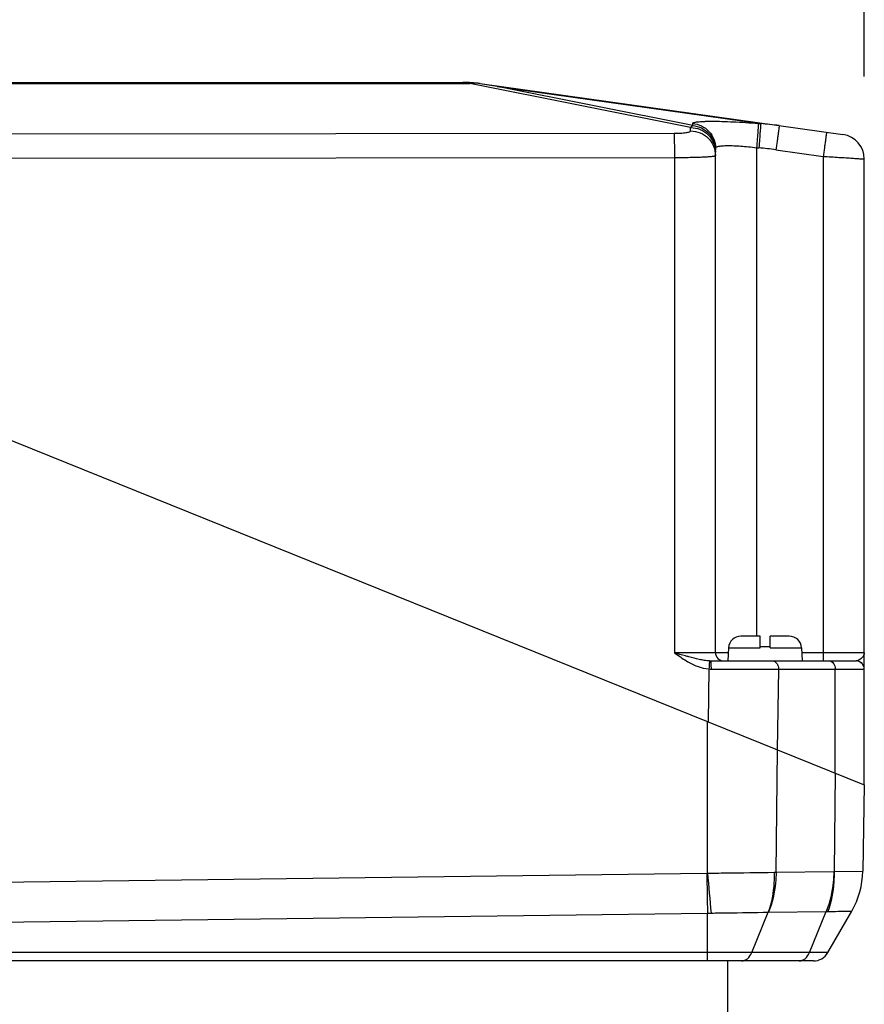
# Model space of a CAD drawing. Header units: millimetres. Extents: x 0 to 420, y 0 to 297.
# Tile 36 of 66: x 182 to 202, y 209 to 233. Entities that reach past the tile are written whole.
import ezdxf

# ---------------------------------------------------------------- set-up
doc = ezdxf.new("R2010")
doc.units = ezdxf.units.MM
doc.header["$LTSCALE"] = 23.1
doc.layers.get('0').update_dxf_attribs({"linetype": 'CONTINUOUS'})
doc.layers.add('COMPONENTS', color=7, linetype='CONTINUOUS')
doc.layers.add('DIMENSION', color=7, linetype='CONTINUOUS')
doc.styles.get("Standard").update_dxf_attribs({"font": 'arial.ttf'})
doc.dimstyles.new('DIMSTYLE_10', dxfattribs={"dimtxt": 3, "dimasz": 3, "dimexe": 0.18, "dimexo": 0.0625, "dimgap": 0.09, "dimtad": 1, "dimdec": 3, "dimlfac": 5, "dimdsep": 46, "dimtxsty": 'STANDARD', "dimblk": '_FILLED', "dimblk1": '_FILLED', "dimblk2": '_FILLED', "dimcen": 0.09, "dimadec": 0, "dimazin": 0, "dimtp": 0.5, "dimtm": 0.5, "dimtfac": 1, "dimtdec": 3, "dimtofl": 0, "dimtmove": 0, "dimatfit": 3, "dimldrblk": '_FILLED', "dimfxl": 1, "dimtolj": 1, "dimarcsym": 0})

# ---------------------------------------------------------------- blocks, each defined once
blk = doc.blocks.new('_FILLED')
at = {"color": 0, "linetype": 'BYBLOCK'}
blk.add_solid([(0, 0), (-1, 0.2), (-1, -0.2)], dxfattribs=at)
blk = doc.blocks.new('*D16')
at = {"layer": 'DIMENSION', "color": 2, "linetype": 'CONTINUOUS'}
for p, q in [((167.16, 230.443), (167.16, 241.302)), ((202.16, 231.446), (202.16, 241.302)), ((167.16, 239.302), (184.66, 239.302)), ((202.16, 239.302), (184.66, 239.302))]:
    blk.add_line(p, q, dxfattribs=at)
at = {"layer": 'DIMENSION', "color": 2, "linetype": 'CONTINUOUS', "xscale": 3, "yscale": 3, "zscale": 3, "rotation": 180}
blk.add_blockref('_FILLED', (167.16, 239.302), dxfattribs=at)
at = {"layer": 'DIMENSION', "color": 2, "linetype": 'CONTINUOUS', "xscale": 3, "yscale": 3, "zscale": 3}
blk.add_blockref('_FILLED', (202.16, 239.302), dxfattribs=at)
at = {"layer": 'DIMENSION', "color": 2, "linetype": 'CONTINUOUS', "insert": (184.66, 243.052), "char_height": 3, "width": 6.99257, "attachment_point": 2, "line_spacing_factor": 0.9}
blk.add_mtext('175', dxfattribs=at)

msp = doc.modelspace()

# ---------------------------------------------------------------- linework, layer by layer
at = {"layer": 'COMPONENTS', "color": 9, "linetype": 'CONTINUOUS'}
for p, q in [((176.69705, 231.27329), (192.62378, 231.27329)), ((192.62378, 231.29748), (192.62378, 231.27329)), ((197.96042, 230.20983), (192.62378, 231.27329)), ((193.28369, 231.19975), (199.65455, 230.30438)), ((198.00954, 230.25801), (193.28369, 231.19975)), ((197.96042, 230.12658), (197.96042, 230.20983)), ((198.00954, 230.25801), (198.00954, 230.30805)), ((199.59907, 230.30893), (199.65455, 230.30438)), ((172.09275, 230.04677), (197.56303, 230.07023)), ((199.55388, 229.72267), (199.55388, 217.90248)), ((199.55388, 229.72267), (199.60935, 229.71813)), ((172.20586, 229.46242), (197.56695, 229.48578)), ((197.56695, 229.48578), (197.56695, 217.49925)), ((200.0227, 229.67215), (201.16695, 229.51133)), ((201.16695, 229.51133), (201.16695, 217.49925)), ((198.87696, 217.61818), (199.64042, 217.61818)), ((199.88042, 217.61818), (200.64387, 217.61818)), ((201.16695, 217.49925), (200.65011, 217.49925)), ((198.40248, 217.1076), (198.38163, 215.82921)), ((198.461, 217.10564), (200.08437, 217.10248)), ((200.08437, 217.10248), (200.05263, 215.15408)), ((200.08437, 217.10248), (202.15995, 217.10248)), ((201.45747, 214.58649), (201.45747, 217.10248)), ((198.36676, 212.16669), (198.36631, 215.8354)), ((200.02698, 212.18746), (200.06336, 215.14975)), ((201.45747, 214.58649), (201.42823, 212.20528)), ((172.12193, 211.83556), (198.3522, 212.16595)), ((199.97771, 212.18711), (200.02698, 212.18746)), ((200.02698, 212.18746), (201.42099, 212.20493)), ((201.42823, 212.20528), (202.12396, 212.21383)), ((172.13741, 210.87048), (198.36631, 211.20085)), ((198.36631, 210.0434), (198.36631, 211.20085)), ((199.4379, 210.2434), (199.83742, 211.22201)), ((199.8448, 211.22236), (201.23881, 211.23983)), ((200.83202, 210.2434), (201.23881, 211.23983)), ((201.23881, 211.23983), (201.28029, 211.24018)), ((201.27589, 210.2434), (172.14835, 210.2434))]:
    msp.add_line(p, q, dxfattribs=at)
at = {"layer": 'COMPONENTS', "color": 7, "linetype": 'CONTINUOUS'}
for p, q in [((176.8702, 231.30248), (192.45064, 231.30248)), ((192.86713, 231.26672), (192.76782, 231.28219)), ((192.86816, 231.27329), (201.64392, 230.03993)), ((198.56042, 217.50248), (198.56042, 229.71209)), ((202.16042, 214.30248), (202.16042, 229.44577)), ((167.16042, 228.4434), (202.16042, 214.30248)), ((199.64042, 217.90248), (199.17655, 217.90248)), ((199.64042, 217.61818), (199.64042, 217.90248)), ((200.34428, 217.90248), (199.88042, 217.90248)), ((199.88042, 217.61818), (199.88042, 217.90248)), ((198.87696, 217.61818), (198.86042, 217.30248)), ((199.88042, 217.64248), (199.64042, 217.64248)), ((200.64387, 217.61818), (200.66042, 217.30248)), ((198.45486, 217.30248), (201.95999, 217.30248)), ((202.16042, 214.30248), (202.12396, 212.21383)), ((201.27589, 210.2434), (201.85632, 211.24873)), ((200.92948, 210.0434), (169.85011, 210.0434)), ((198.86042, 195.60403), (198.86042, 210.0434))]:
    msp.add_line(p, q, dxfattribs=at)
at = {"layer": 'COMPONENTS', "color": 9, "linetype": 'CONTINUOUS'}
for points in [[(201.42099, 212.20493), (201.4222, 212.20495), (201.4234, 212.20499), (201.4246, 212.20504), (201.42581, 212.2051), (201.42702, 212.20518), (201.42823, 212.20528)], [(199.83742, 211.22201), (199.83866, 211.22211), (199.83989, 211.22219), (199.84113, 211.22225), (199.84235, 211.22231), (199.84358, 211.22234), (199.8448, 211.22236)]]:
    msp.add_lwpolyline(points, dxfattribs=at)
at = {"layer": 'COMPONENTS', "color": 7, "linetype": 'CONTINUOUS'}
for centre, radius, start, end in [((192.45064, 228.30248), 3, 82, 90), ((192.53623, 229.78691), 1.51311, 81.195793, 86.682882), ((184.60341, 178.5391), 53.37126, 80.639863, 81.092794), ((201.56042, 229.44577), 0.6, 0, 82), ((199.17655, 217.60248), 0.3, 90, 177), ((200.34428, 217.60248), 0.3, 3, 90), ((198.76042, 217.50248), 0.2, 180, 270.000024), ((200.12426, 212.24873), 1.99999, 330.000178, 359.000126), ((200.92948, 210.4434), 0.4, 270, 330)]:
    msp.add_arc(centre, radius, start, end, dxfattribs=at)
at = {"layer": 'COMPONENTS', "color": 9, "linetype": 'CONTINUOUS'}
for centre, radius, start, end in [((192.82195, 229.23658), 2.04632, 91.515615, 95.557132), ((192.73082, 230.29523), 0.98765, 82.007032, 87.853038), ((199.16251, 223.57262), 6.74972, 81.996636, 85.81955), ((199.0209, 222.54722), 7.19501, 81.996417, 85.308752), ((198.45512, 218.14748), 0.845, 267.292042, 269.982117), ((201.96004, 217.40308), 0.1006, 269.968987, 276.447491), ((201.95996, 217.1025), 0.19998, 359.993971, 89.993954), ((201.96062, 217.10359), 0.19981, 0.048238, 86.925725), ((198.46234, 218.01736), 0.91172, 266.235696, 269.915712), ((198.34979, 212.35545), 0.18951, 270.728987, 275.137304), ((448.13195, 215.33311), 249.79982, 180.72646, 180.9478447), ((408.13538, 231.02622), 210.61471, 185.1374392, 185.4010972), ((198.35372, 218.07576), 6.87492, 270.104892, 270.850515)]:
    msp.add_arc(centre, radius, start, end, dxfattribs=at)
for points, knots in [([(197.96042, 230.20983), (197.96437, 230.2149), (197.97897, 230.23261), (197.99582, 230.24872), (198.00954, 230.25801)], [0, 0, 0, 0, 0.2794531, 1, 1, 1, 1]), ([(197.96042, 230.20983), (198.03843, 230.20983), (198.19592, 230.17902), (198.39533, 230.04701), (198.52909, 229.84951), (198.56042, 229.69298), (198.56042, 229.61567)], [0, 0, 0, 0, 0.25112839, 0.50159718, 0.75113036, 1, 1, 1, 1]), ([(198.00954, 230.30805), (198.00954, 230.31285), (198.016, 230.32046), (198.02743, 230.32653), (198.0409, 230.33177), (198.05795, 230.3365), (198.0879, 230.34289), (198.13446, 230.3494), (198.20084, 230.35532), (198.28068, 230.3596), (198.37325, 230.3622), (198.51949, 230.36339), (198.72654, 230.35998), (198.99815, 230.34939), (199.29285, 230.33243), (199.49569, 230.31741), (199.59907, 230.30893)], [0, 0, 0, 0, 0.00898118, 0.01585696, 0.02475409, 0.03579012, 0.04901212, 0.08203386, 0.12370866, 0.17373499, 0.23168921, 0.29704826, 0.44746443, 0.61926391, 0.80583313, 1, 1, 1, 1]), ([(198.00954, 230.30805), (198.08328, 230.30202), (198.22988, 230.26204), (198.41186, 230.12676), (198.53237, 229.93492), (198.56042, 229.78586), (198.56042, 229.71209)], [0, 0, 0, 0, 0.25038749, 0.50053237, 0.75037047, 1, 1, 1, 1]), ([(198.00954, 230.25801), (198.08328, 230.25197), (198.22988, 230.21199), (198.41186, 230.07672), (198.53237, 229.88488), (198.56042, 229.73581), (198.56042, 229.66204)], [0, 0, 0, 0, 0.25038749, 0.50053237, 0.75037047, 1, 1, 1, 1]), ([(199.59907, 230.30893), (199.59896, 230.30257), (199.59762, 230.28336), (199.5951, 230.24525), (199.5909, 230.18916), (199.58294, 230.08443), (199.57049, 229.92712), (199.55973, 229.79416), (199.55388, 229.72267)], [0, 0, 0, 0, 0.03247071, 0.09817929, 0.1949122, 0.3194045, 0.63405828, 1, 1, 1, 1]), ([(199.65455, 230.30438), (199.65443, 230.29802), (199.65309, 230.27881), (199.65057, 230.2407), (199.64637, 230.18461), (199.63841, 230.07988), (199.62597, 229.92257), (199.61521, 229.78961), (199.60935, 229.71813)], [0, 0, 0, 0, 0.03247071, 0.09817929, 0.1949122, 0.3194045, 0.63405828, 1, 1, 1, 1]), ([(200.10228, 230.2566), (200.10252, 230.25656), (200.10202, 230.25512), (200.10226, 230.25348), (200.10163, 230.2497), (200.10117, 230.24493), (200.10037, 230.23862), (200.09901, 230.22759), (200.09679, 230.21046), (200.09359, 230.1861), (200.08968, 230.15679), (200.0851, 230.12283), (200.0799, 230.08453), (200.07413, 230.04226), (200.06546, 229.97911), (200.05362, 229.8935), (200.03853, 229.78507), (200.02806, 229.7103), (200.0227, 229.67215)], [0, 0, 0, 0, 0.00121726, 0.00481707, 0.01080164, 0.01915721, 0.02986544, 0.04290059, 0.07582495, 0.11762052, 0.16789363, 0.22617064, 0.2919024, 0.36446951, 0.44318813, 0.61606159, 0.80402133, 1, 1, 1, 1]), ([(197.56303, 230.07023), (197.61408, 230.07028), (197.7083, 230.0729), (197.81886, 230.08223), (197.8903, 230.09418), (197.92314, 230.10216), (197.94274, 230.10978), (197.9536, 230.11543), (197.96042, 230.12217), (197.96042, 230.12658)], [0, 0, 0, 0, 0.37518679, 0.6925426, 0.81471818, 0.90695694, 0.94119978, 0.9675663, 1, 1, 1, 1]), ([(197.56303, 230.07023), (197.56341, 230.06225), (197.56387, 230.04034), (197.56491, 229.97472), (197.56578, 229.85696), (197.56662, 229.68405), (197.56688, 229.55486), (197.56696, 229.48578)], [0, 0, 0, 0, 0.04101577, 0.11246323, 0.33687506, 0.64545735, 1, 1, 1, 1]), ([(197.96042, 230.12658), (198.03843, 230.12658), (198.19592, 230.09577), (198.39533, 229.96376), (198.52909, 229.76626), (198.56042, 229.60973), (198.56042, 229.53242)], [0, 0, 0, 0, 0.25112839, 0.50159718, 0.75113036, 1, 1, 1, 1]), ([(201.24654, 230.09578), (201.24677, 230.09575), (201.24627, 230.0943), (201.24652, 230.09267), (201.24589, 230.08889), (201.24543, 230.08412), (201.24463, 230.0778), (201.24326, 230.06677), (201.24105, 230.04964), (201.23785, 230.02528), (201.23394, 229.99598), (201.22936, 229.96202), (201.22416, 229.92372), (201.21839, 229.88144), (201.20972, 229.8183), (201.19788, 229.73269), (201.18279, 229.62425), (201.17232, 229.54949), (201.16696, 229.51133)], [0, 0, 0, 0, 0.00121726, 0.00481707, 0.01080164, 0.01915721, 0.02986544, 0.04290059, 0.07582495, 0.11762052, 0.16789363, 0.22617064, 0.2919024, 0.36446951, 0.44318813, 0.61606159, 0.80402133, 1, 1, 1, 1]), ([(198.56042, 229.71209), (198.56042, 229.71673), (198.5649, 229.7275), (198.581, 229.73895), (198.60501, 229.74881), (198.63788, 229.75712), (198.67938, 229.76391), (198.72931, 229.76902), (198.78723, 229.7724), (198.87879, 229.77459), (199.00852, 229.77218), (199.17857, 229.76245), (199.36284, 229.746), (199.48944, 229.73112), (199.55388, 229.72267)], [0, 0, 0, 0, 0.01374618, 0.03187343, 0.05713046, 0.09041606, 0.13192336, 0.18152499, 0.23890178, 0.30359495, 0.45254029, 0.62276597, 0.80764482, 1, 1, 1, 1]), ([(197.56695, 229.48578), (197.63173, 229.4858), (197.75874, 229.48641), (197.94302, 229.48902), (198.11266, 229.4932), (198.24186, 229.49802), (198.33309, 229.5027), (198.39088, 229.50631), (198.44069, 229.51013), (198.48226, 229.5142), (198.51464, 229.51817), (198.53899, 229.52265), (198.55236, 229.52597), (198.56042, 229.53023), (198.56042, 229.53242)], [0, 0, 0, 0, 0.19484922, 0.38199875, 0.55430774, 0.70523027, 0.77085311, 0.82907347, 0.87935036, 0.92122456, 0.95432858, 0.97840775, 0.99339475, 1, 1, 1, 1]), ([(201.16695, 229.51133), (201.23162, 229.50769), (201.35843, 229.50044), (201.54247, 229.48955), (201.68793, 229.48063), (201.79533, 229.47382), (201.86731, 229.46914), (201.93254, 229.46478), (201.99041, 229.46077), (202.04035, 229.45717), (202.07679, 229.45439), (202.10162, 229.45237), (202.1169, 229.45107), (202.12987, 229.44988), (202.14061, 229.44885), (202.14876, 229.44787), (202.15514, 229.44723), (202.15801, 229.44638), (202.16042, 229.44621), (202.16042, 229.44577)], [0, 0, 0, 0, 0.19513801, 0.3826566, 0.55542569, 0.63419269, 0.70685885, 0.77272708, 0.83116467, 0.88160964, 0.92357663, 0.94125162, 0.95666224, 0.96977209, 0.98054988, 0.98897086, 0.9950172, 0.99868103, 1, 1, 1, 1]), ([(198.56042, 217.50248), (198.56042, 217.50238), (198.55979, 217.50245), (198.55911, 217.50226), (198.5575, 217.50225), (198.55439, 217.5021), (198.54888, 217.502), (198.54059, 217.50183), (198.52993, 217.50169), (198.51696, 217.50153), (198.5017, 217.50139), (198.4769, 217.50118), (198.44051, 217.50094), (198.39062, 217.50067), (198.3328, 217.50042), (198.26761, 217.50019), (198.19566, 217.49998), (198.08826, 217.49972), (197.94274, 217.49947), (197.75858, 217.49929), (197.63168, 217.49925), (197.56695, 217.49925)], [0, 0, 0, 0, 0.00031113, 0.00121623, 0.00272019, 0.00482322, 0.01082169, 0.0191981, 0.02993252, 0.04299986, 0.05836861, 0.07600243, 0.11789138, 0.16826741, 0.22664999, 0.29248199, 0.36513499, 0.44391568, 0.61680129, 0.8045492, 1, 1, 1, 1]), ([(197.92034, 217.40086), (197.89107, 217.40873), (197.77311, 217.44093), (197.65545, 217.47423), (197.56696, 217.49925)], [0, 0, 0, 0, 0.24789061, 1, 1, 1, 1]), ([(197.86132, 217.30248), (197.94422, 217.25285), (198.11601, 217.16328), (198.30632, 217.11436), (198.40248, 217.1076)], [0, 0, 0, 0, 0.50057616, 1, 1, 1, 1]), ([(198.4152, 217.30343), (198.37375, 217.30537), (198.2908, 217.31487), (198.12543, 217.3469), (198.00252, 217.37879), (197.92034, 217.40086)], [0, 0, 0, 0, 0.24643266, 0.49468208, 1, 1, 1, 1]), ([(198.4152, 217.30343), (198.41526, 217.29726), (198.41354, 217.27672), (198.41135, 217.23553), (198.40718, 217.17641), (198.40415, 217.13169), (198.40246, 217.10761)], [0, 0, 0, 0, 0.09428033, 0.31462795, 0.63094255, 1, 1, 1, 1]), ([(198.46105, 217.10564), (198.46104, 217.11849), (198.46096, 217.14368), (198.4606, 217.18021), (198.46005, 217.21382), (198.45931, 217.24323), (198.45853, 217.26461), (198.4578, 217.27877), (198.45727, 217.28701), (198.45673, 217.29337), (198.45619, 217.29829), (198.45567, 217.3007), (198.45523, 217.30248), (198.45486, 217.30248)], [0, 0, 0, 0, 0.1955683, 0.38316872, 0.55575442, 0.70683369, 0.83073051, 0.88099241, 0.92281358, 0.95581059, 0.9796985, 0.99432621, 1, 1, 1, 1]), ([(198.87076, 217.50014), (198.84755, 217.50021), (198.80371, 217.50036), (198.74205, 217.50061), (198.68877, 217.50089), (198.64986, 217.50114), (198.62332, 217.50135), (198.60698, 217.5015), (198.5931, 217.50166), (198.58167, 217.50181), (198.57279, 217.50198), (198.56688, 217.50208), (198.56355, 217.50225), (198.56182, 217.50225), (198.56109, 217.50245), (198.56042, 217.50237), (198.56042, 217.50248)], [0, 0, 0, 0, 0.22439588, 0.42374456, 0.59600586, 0.73941744, 0.79983463, 0.85251251, 0.89731793, 0.93413489, 0.9628708, 0.98345247, 0.99066875, 0.99582935, 0.99893462, 1, 1, 1, 1]), ([(199.94295, 217.30248), (199.96169, 217.30248), (200.00194, 217.29031), (200.04804, 217.24371), (200.07764, 217.17824), (200.08437, 217.12825), (200.08437, 217.10248)], [0, 0, 0, 0, 0.20946664, 0.44465603, 0.7120307, 1, 1, 1, 1]), ([(202.16042, 217.50248), (202.16042, 217.50238), (202.15979, 217.50245), (202.15911, 217.50226), (202.1575, 217.50225), (202.15439, 217.5021), (202.14888, 217.502), (202.14059, 217.50183), (202.12993, 217.50169), (202.11696, 217.50153), (202.1017, 217.50139), (202.0769, 217.50118), (202.04051, 217.50094), (201.99062, 217.50067), (201.9328, 217.50042), (201.8676, 217.50019), (201.79565, 217.49998), (201.68825, 217.49972), (201.54273, 217.49947), (201.35858, 217.49929), (201.23168, 217.49925), (201.16695, 217.49925)], [0, 0, 0, 0, 0.00031105, 0.00121616, 0.00272018, 0.00482327, 0.01082186, 0.01919841, 0.02993307, 0.04300069, 0.05836975, 0.07600399, 0.11789369, 0.16827011, 0.22665285, 0.29248507, 0.36513834, 0.44391912, 0.61680319, 0.80454855, 1, 1, 1, 1]), ([(201.16696, 217.49925), (201.16696, 217.48639), (201.16698, 217.46122), (201.16705, 217.4247), (201.16717, 217.39111), (201.1673, 217.36553), (201.16743, 217.34748), (201.16753, 217.33604), (201.16764, 217.32618), (201.16775, 217.31797), (201.16788, 217.31154), (201.16796, 217.30723), (201.16808, 217.30479), (201.16809, 217.30352), (201.16823, 217.30298), (201.16818, 217.30248), (201.16826, 217.30248)], [0, 0, 0, 0, 0.19593243, 0.38385926, 0.55672444, 0.70801303, 0.77374989, 0.832033, 0.88231203, 0.924115, 0.95704725, 0.9807977, 0.98915908, 0.99514847, 0.99875739, 1, 1, 1, 1]), ([(201.31605, 217.30248), (201.33479, 217.30248), (201.37505, 217.29031), (201.42114, 217.24371), (201.45074, 217.17824), (201.45747, 217.12825), (201.45747, 217.10248)], [0, 0, 0, 0, 0.20946685, 0.44465593, 0.71203026, 1, 1, 1, 1]), ([(202.12275, 217.40248), (202.10426, 217.37816), (202.06949, 217.34594), (202.0164, 217.3147), (201.98639, 217.30483), (201.97134, 217.30312)], [0, 0, 0, 0, 0.49647815, 0.75385365, 1, 1, 1, 1]), ([(202.16042, 217.50248), (202.16042, 217.48527), (202.15302, 217.44896), (202.13419, 217.41752), (202.12275, 217.40248)], [0, 0, 0, 0, 0.47668442, 1, 1, 1, 1]), ([(202.15995, 217.10248), (202.16023, 217.10248), (202.16042, 217.10316), (202.16042, 217.10357), (202.16042, 217.10375)], [0, 0, 0, 0, 0.60200014, 1, 1, 1, 1]), ([(198.36676, 212.16669), (198.51358, 212.16879), (199.05055, 212.17597), (199.58755, 212.18131), (199.97771, 212.18711)], [0, 0, 0, 0, 0.27341281, 1, 1, 1, 1]), ([(199.97767, 212.18711), (199.98041, 212.10312), (199.97702, 211.77705), (199.91756, 211.4504), (199.83742, 211.22201)], [0, 0, 0, 0, 0.25771455, 1, 1, 1, 1]), ([(200.02698, 212.18746), (200.02648, 212.10334), (200.00999, 211.77529), (199.9355, 211.4492), (199.8448, 211.22236)], [0, 0, 0, 0, 0.25614613, 1, 1, 1, 1]), ([(201.42099, 212.20493), (201.42049, 212.12081), (201.404, 211.79276), (201.32951, 211.46667), (201.23881, 211.23983)], [0, 0, 0, 0, 0.25614612, 1, 1, 1, 1]), ([(201.42822, 212.20528), (201.43074, 212.12128), (201.42609, 211.79478), (201.36343, 211.46797), (201.28028, 211.24019)], [0, 0, 0, 0, 0.25738074, 1, 1, 1, 1]), ([(198.45577, 211.2016), (198.58286, 211.20366), (199.04342, 211.21029), (199.50397, 211.2167), (199.83742, 211.22201)], [0, 0, 0, 0, 0.27596572, 1, 1, 1, 1]), ([(201.28029, 211.24018), (201.36197, 211.24162), (201.47675, 211.24316), (201.61891, 211.24521), (201.70124, 211.2464), (201.7656, 211.24761), (201.80908, 211.24793), (201.83306, 211.24875), (201.8465, 211.24807), (201.85058, 211.24957), (201.8568, 211.24811), (201.85632, 211.24873)], [0, 0, 0, 0, 0.42539963, 0.59762726, 0.74073524, 0.85344757, 0.93471404, 0.96325987, 0.98366762, 0.99592009, 1, 1, 1, 1]), ([(199.19296, 210.0434), (199.24337, 210.0434), (199.35421, 210.09034), (199.41531, 210.18806), (199.4379, 210.2434)], [0, 0, 0, 0, 0.45751578, 1, 1, 1, 1]), ([(200.58707, 210.0434), (200.63748, 210.0434), (200.74833, 210.09034), (200.80942, 210.18806), (200.83202, 210.2434)], [0, 0, 0, 0, 0.45751579, 1, 1, 1, 1])]:
    msp.add_open_spline(points, degree=3, knots=knots, dxfattribs=at)
msp.add_open_spline([(197.56695, 217.49925), (197.66332, 217.43111), (197.76005, 217.36311), (197.86132, 217.30248)], degree=3, dxfattribs=at)

# ---------------------------------------------------------------- dimensions: what is measured, and where the dimension line sits
at = {"layer": 'DIMENSION', "color": 2, "linetype": 'CONTINUOUS'}
dim = msp.add_linear_dim(base=(167.16042, 239.30248), p1=(202.16042, 231.44577), p2=(167.16042, 230.4434), angle=180, dimstyle='DIMSTYLE_10', dxfattribs=at)
dim.commit()
dim.dimension.update_dxf_attribs({"geometry": '*D16', "text_midpoint": (181.16414, 241.55248), "dimtype": 160})

doc.saveas('drawing.dxf')
